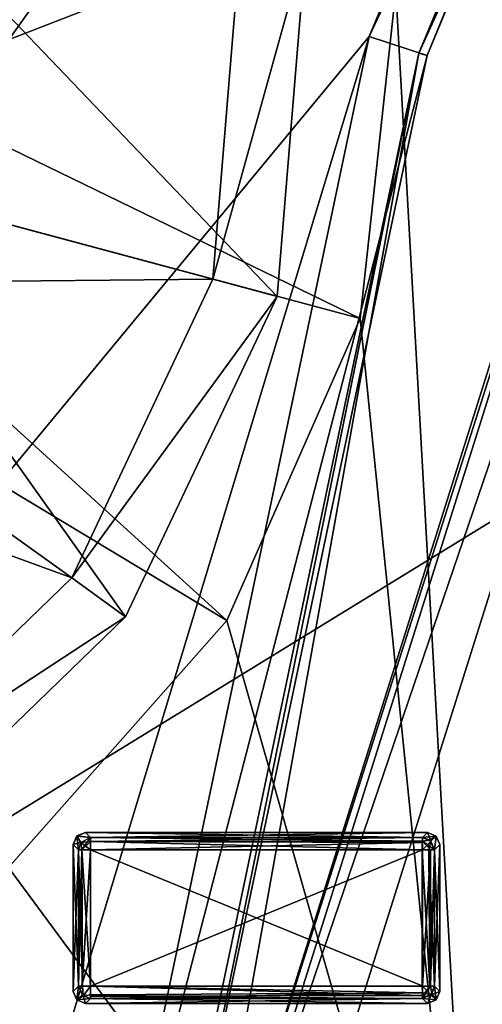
# Model space of a CAD drawing. Header units: millimetres. Extents: x -78 to 78, y -78 to 78.
# Tile 81 of 256: x -58.04 to -54.25, y 9.19 to 17.25. Entities that reach past the tile are written whole.
import ezdxf

# ---------------------------------------------------------------- set-up
doc = ezdxf.new("R2010")
doc.units = ezdxf.units.MM
doc.header["$LTSCALE"] = 41.718519
for name, color, linetype in [('10', 7, 'CONTINUOUS'), ('1008', 7, 'CONTINUOUS'), ('1049', 7, 'CONTINUOUS'), ('1107', 7, 'CONTINUOUS'), ('1320', 7, 'CONTINUOUS'), ('1745', 7, 'CONTINUOUS'), ('1755', 7, 'CONTINUOUS'), ('1766', 7, 'CONTINUOUS'), ('1769', 7, 'CONTINUOUS'), ('6', 7, 'CONTINUOUS'), ('7375', 7, 'CONTINUOUS'), ('7376', 7, 'CONTINUOUS'), ('7377', 7, 'CONTINUOUS'), ('7378', 7, 'CONTINUOUS'), ('7379', 7, 'CONTINUOUS'), ('7380', 7, 'CONTINUOUS'), ('7381', 7, 'CONTINUOUS'), ('7382', 7, 'CONTINUOUS'), ('7383', 7, 'CONTINUOUS'), ('7384', 7, 'CONTINUOUS'), ('7385', 7, 'CONTINUOUS'), ('7386', 7, 'CONTINUOUS'), ('7387', 7, 'CONTINUOUS'), ('7388', 7, 'CONTINUOUS'), ('7389', 7, 'CONTINUOUS'), ('7390', 7, 'CONTINUOUS'), ('7391', 7, 'CONTINUOUS'), ('7392', 7, 'CONTINUOUS'), ('7393', 7, 'CONTINUOUS'), ('7394', 7, 'CONTINUOUS'), ('7395', 7, 'CONTINUOUS'), ('7396', 7, 'CONTINUOUS'), ('7397', 7, 'CONTINUOUS'), ('7398', 7, 'CONTINUOUS'), ('7399', 7, 'CONTINUOUS'), ('7400', 7, 'CONTINUOUS'), ('7401', 7, 'CONTINUOUS'), ('7402', 7, 'CONTINUOUS'), ('7403', 7, 'CONTINUOUS'), ('7404', 7, 'CONTINUOUS'), ('7405', 7, 'CONTINUOUS'), ('7406', 7, 'CONTINUOUS'), ('7407', 7, 'CONTINUOUS'), ('7408', 7, 'CONTINUOUS'), ('7409', 7, 'CONTINUOUS'), ('7410', 7, 'CONTINUOUS'), ('7411', 7, 'CONTINUOUS'), ('7412', 7, 'CONTINUOUS'), ('7413', 7, 'CONTINUOUS'), ('7414', 7, 'CONTINUOUS'), ('7415', 7, 'CONTINUOUS'), ('745', 7, 'CONTINUOUS'), ('748', 7, 'CONTINUOUS'), ('759', 7, 'CONTINUOUS'), ('768', 7, 'CONTINUOUS'), ('992', 7, 'CONTINUOUS')]:
    doc.layers.add(name, color=color, linetype=linetype)

msp = doc.modelspace()

# ---------------------------------------------------------------- linework, layer by layer
at = {"layer": '10', "linetype": 'CONTINUOUS'}
for points in [[(-76.2499, 0.0529, -2), (-72.626, 23.2263, -2), (-19.2675, 11.1265, -2), (-76.2499, 0.0529, -2)], [(-19.2675, 11.1265, -2), (-72.626, 23.2263, -2), (-11.1265, 19.2675, -2), (-19.2675, 11.1265, -2)], [(-22.25, 0, -2), (-76.2499, 0.0529, -2), (-19.2675, 11.1265, -2), (-22.25, 0, -2)]]:
    msp.add_3dface(points, dxfattribs=at)
at = {"layer": '1008', "color": 7, "linetype": 'CONTINUOUS'}
msp.add_3dface([(-54.2633, 5.0738, 23.7), (-49.2687, 23.2979, 23.7), (-54.2394, 5.0945, 24.9505), (-54.2633, 5.0738, 23.7)], dxfattribs=at)
at = {"layer": '1049', "color": 7, "linetype": 'CONTINUOUS'}
for points in [[(-56.4568, 15.1276, 26.0387), (-56.2359, 17.8222, 26.0387), (-60.4391, 16.1946, 23.3613), (-56.4568, 15.1276, 26.0387)], [(-56.2359, 17.8222, 26.0387), (-60.3388, 17.4181, 23.3613), (-60.4391, 16.1946, 23.3613), (-56.2359, 17.8222, 26.0387)], [(-56.4568, 15.1276, 26.0387), (-60.4391, 16.1946, 23.3613), (-60.964, 15.0848, 23.3613), (-56.4568, 15.1276, 26.0387)], [(-57.6128, 12.6834, 26.0387), (-60.964, 15.0848, 23.3613), (-61.8461, 14.2311, 23.3613), (-57.6128, 12.6834, 26.0387)], [(-57.6128, 12.6834, 26.0387), (-56.4568, 15.1276, 26.0387), (-60.964, 15.0848, 23.3613), (-57.6128, 12.6834, 26.0387)], [(-59.5557, 10.8032, 26.0387), (-57.6128, 12.6834, 26.0387), (-61.8461, 14.2311, 23.3613), (-59.5557, 10.8032, 26.0387)]]:
    msp.add_3dface(points, dxfattribs=at)
at = {"layer": '1107', "color": 7, "linetype": 'CONTINUOUS'}
for points in [[(-54.2633, 5.0738, 23.7), (-54.9607, 17.4901, 23.7), (-49.2687, 23.2979, 23.7), (-54.2633, 5.0738, 23.7)], [(-55.2514, 14.8047, 23.7), (-54.9607, 17.4901, 23.7), (-54.2633, 5.0738, 23.7), (-55.2514, 14.8047, 23.7)], [(-56.3423, 12.3337, 23.7), (-55.2514, 14.8047, 23.7), (-54.2633, 5.0738, 23.7), (-56.3423, 12.3337, 23.7)], [(-58.13, 10.3118, 23.7), (-56.3423, 12.3337, 23.7), (-54.2633, 5.0738, 23.7), (-58.13, 10.3118, 23.7)], [(-60.455, 8.9231, 23.7), (-58.13, 10.3118, 23.7), (-54.2633, 5.0738, 23.7), (-60.455, 8.9231, 23.7)]]:
    msp.add_3dface(points, dxfattribs=at)
at = {"layer": '1320', "color": 7, "linetype": 'CONTINUOUS'}
for points in [[(-54.9607, 17.4901, 23.7), (-55.2514, 14.8047, 23.7), (-60.5641, 17.3873, 22.2), (-54.9607, 17.4901, 23.7)], [(-60.5641, 17.3873, 22.2), (-55.2514, 14.8047, 23.7), (-60.6583, 16.2533, 22.2), (-60.5641, 17.3873, 22.2)], [(-60.6583, 16.2533, 22.2), (-56.3423, 12.3337, 23.7), (-61.1437, 15.2242, 22.2), (-60.6583, 16.2533, 22.2)], [(-55.2514, 14.8047, 23.7), (-56.3423, 12.3337, 23.7), (-60.6583, 16.2533, 22.2), (-55.2514, 14.8047, 23.7)], [(-56.3423, 12.3337, 23.7), (-58.13, 10.3118, 23.7), (-61.1437, 15.2242, 22.2), (-56.3423, 12.3337, 23.7)]]:
    msp.add_3dface(points, dxfattribs=at)
at = {"layer": '1745', "linetype": 'CONTINUOUS'}
for points in [[(-31.0424, 69.7372, 28.7), (-51.0663, 56.737, 28.7), (-75.9193, -7.9475, 28.7), (-31.0424, 69.7372, 28.7)], [(-31.0424, 69.7372, 28.7), (-75.9193, -7.9475, 28.7), (-51.0428, 27.0596, 28.7), (-31.0424, 69.7372, 28.7)], [(-51.0663, 56.737, 28.7), (-74.6699, 15.8517, 28.7), (-75.9193, -7.9475, 28.7), (-51.0663, 56.737, 28.7)], [(-51.0663, 56.737, 28.7), (-59.3265, 48.0334, 28.7), (-74.6699, 15.8517, 28.7), (-51.0663, 56.737, 28.7)], [(-51.0428, 27.0596, 28.7), (-75.9193, -7.9475, 28.7), (-55.1789, 17.1143, 28.7), (-51.0428, 27.0596, 28.7)], [(-75.9193, -7.9475, 28.7), (-69.7599, -30.9897, 28.7), (-55.1789, 17.1143, 28.7), (-75.9193, -7.9475, 28.7)], [(-55.1789, 17.1143, 28.7), (-69.7599, -30.9897, 28.7), (-57.3975, 6.5703, 28.7), (-55.1789, 17.1143, 28.7)]]:
    msp.add_3dface(points, dxfattribs=at)
at = {"layer": '1755', "linetype": 'CONTINUOUS'}
for points in [[(-51.0428, 27.0596, 28.7), (-55.1789, 17.1143, 28.7), (-50.6071, 26.8156, 28.1826), (-51.0428, 27.0596, 28.7)], [(-50.6071, 26.8156, 28.1826), (-55.1789, 17.1143, 28.7), (-54.7042, 16.959, 28.1826), (-50.6071, 26.8156, 28.1826)], [(-55.1789, 17.1143, 28.7), (-57.3975, 6.5703, 28.7), (-54.7042, 16.959, 28.1826), (-55.1789, 17.1143, 28.7)], [(-57.3975, 6.5703, 28.7), (-56.9011, 6.5134, 28.1826), (-54.7042, 16.959, 28.1826), (-57.3975, 6.5703, 28.7)]]:
    msp.add_3dface(points, dxfattribs=at)
at = {"layer": '1766', "linetype": 'CONTINUOUS'}
for points in [[(-54.771, 16.9761, 26.2), (-50.6685, 26.8461, 26.2), (-54.7042, 16.959, 28.1826), (-54.771, 16.9761, 26.2)], [(-50.6685, 26.8461, 26.2), (-50.6071, 26.8156, 28.1826), (-54.7042, 16.959, 28.1826), (-50.6685, 26.8461, 26.2)], [(-56.9699, 6.5213, 26.2), (-54.771, 16.9761, 26.2), (-56.9011, 6.5134, 28.1826), (-56.9699, 6.5213, 26.2)], [(-56.9011, 6.5134, 28.1826), (-54.771, 16.9761, 26.2), (-54.7042, 16.959, 28.1826), (-56.9011, 6.5134, 28.1826)]]:
    msp.add_3dface(points, dxfattribs=at)
at = {"layer": '1769', "linetype": 'CONTINUOUS'}
for points in [[(-68.005, 27.6073, 26.2), (-55.6942, 17.8776, 26.2), (-55.9316, 14.9868, 26.2), (-68.005, 27.6073, 26.2)], [(-68.005, 27.6073, 26.2), (-55.9316, 14.9868, 26.2), (-57.1714, 12.3647, 26.2), (-68.005, 27.6073, 26.2)], [(-68.005, 27.6073, 26.2), (-57.1714, 12.3647, 26.2), (-59.2515, 10.352, 26.2), (-68.005, 27.6073, 26.2)]]:
    msp.add_3dface(points, dxfattribs=at)
at = {"layer": '6', "linetype": 'CONTINUOUS'}
for points in [[(-18.6104, 35.2069), (-19.1932, 34.6192), (-71.6268, -24.1865), (-18.6104, 35.2069)], [(-40.5, -29.5), (-18.6104, 35.2069), (-71.6268, -24.1865), (-40.5, -29.5)], [(-74.6007, -12.2541), (-19.1932, 34.6192), (-75.6006, 0), (-74.6007, -12.2541)], [(-75.6006, 0), (-19.1932, 34.6192), (-74.6007, 12.2541), (-75.6006, 0)], [(-19.1932, 34.6192), (-20, 34.4), (-74.6007, 12.2541), (-19.1932, 34.6192)], [(-71.6268, -24.1865), (-19.1932, 34.6192), (-74.6007, -12.2541), (-71.6268, -24.1865)], [(-74.6007, 12.2541), (-20, 34.4), (-71.6268, 24.1865), (-74.6007, 12.2541)]]:
    msp.add_3dface(points, dxfattribs=at)
at = {"layer": '7375', "color": 7, "linetype": 'CONTINUOUS'}
for points in [[(-57.4582, 10.458, 21.683), (-54.742, 10.458, 21.683), (-57.4582, 9.3418, 21.683), (-57.4582, 10.458, 21.683)], [(-57.4582, 9.3418, 21.683), (-54.742, 10.458, 21.683), (-54.742, 9.3418, 21.683), (-57.4582, 9.3418, 21.683)]]:
    msp.add_3dface(points, dxfattribs=at)
at = {"layer": '7376', "color": 7, "linetype": 'CONTINUOUS'}
for points in [[(-57.5576, 9.3418, 21.7725), (-57.5579, 10.458, 21.7751), (-57.5292, 10.458, 21.7126), (-57.5576, 9.3418, 21.7725)], [(-57.5576, 9.3418, 21.7725), (-57.5292, 10.458, 21.7126), (-57.5263, 9.3439, 21.7098), (-57.5576, 9.3418, 21.7725)], [(-57.5292, 10.458, 21.7126), (-57.4582, 10.458, 21.683), (-57.5263, 9.3439, 21.7098), (-57.5292, 10.458, 21.7126)], [(-57.5263, 9.3439, 21.7098), (-57.4582, 10.458, 21.683), (-57.4582, 9.3418, 21.683), (-57.5263, 9.3439, 21.7098)]]:
    msp.add_3dface(points, dxfattribs=at)
at = {"layer": '7377', "color": 7, "linetype": 'CONTINUOUS'}
for points in [[(-57.6001, 9.2996, 22.1765), (-57.6001, 10.5002, 22.1765), (-57.5576, 9.3418, 21.7725), (-57.6001, 9.2996, 22.1765)], [(-57.5576, 9.3418, 21.7725), (-57.6001, 10.5002, 22.1765), (-57.5579, 10.458, 21.7751), (-57.5576, 9.3418, 21.7725)]]:
    msp.add_3dface(points, dxfattribs=at)
at = {"layer": '7378', "color": 7, "linetype": 'CONTINUOUS'}
for points in [[(-57.5709, 9.2293, 22.1743), (-57.6001, 9.2996, 22.1765), (-57.5576, 9.3418, 21.7725), (-57.5709, 9.2293, 22.1743)], [(-57.5709, 9.2293, 22.1743), (-57.5576, 9.3418, 21.7725), (-57.5281, 9.2719, 21.7683), (-57.5709, 9.2293, 22.1743)], [(-57.4582, 9.2423, 21.7725), (-57.5709, 9.2293, 22.1743), (-57.5281, 9.2719, 21.7683), (-57.4582, 9.2423, 21.7725)], [(-57.5003, 9.1999, 22.1765), (-57.5709, 9.2293, 22.1743), (-57.4582, 9.2423, 21.7725), (-57.5003, 9.1999, 22.1765)]]:
    msp.add_3dface(points, dxfattribs=at)
at = {"layer": '7379', "color": 7, "linetype": 'CONTINUOUS'}
for points in [[(-57.5708, 9.2292, 22.2786), (-57.6001, 9.2996, 22.2765), (-57.5709, 9.2293, 22.1743), (-57.5708, 9.2292, 22.2786)], [(-57.6001, 9.2996, 22.2765), (-57.6001, 9.2996, 22.1765), (-57.5709, 9.2293, 22.1743), (-57.6001, 9.2996, 22.2765)], [(-57.5003, 9.1999, 22.1765), (-57.5708, 9.2292, 22.2786), (-57.5709, 9.2293, 22.1743), (-57.5003, 9.1999, 22.1765)], [(-57.5003, 9.1999, 22.2765), (-57.5708, 9.2292, 22.2786), (-57.5003, 9.1999, 22.1765), (-57.5003, 9.1999, 22.2765)]]:
    msp.add_3dface(points, dxfattribs=at)
at = {"layer": '7380', "color": 7, "linetype": 'CONTINUOUS'}
for points in [[(-57.5708, 9.2292, 22.2786), (-57.5579, 9.3418, 22.6779), (-57.6001, 9.2996, 22.2765), (-57.5708, 9.2292, 22.2786)], [(-57.5182, 9.2631, 22.6846), (-57.5579, 9.3418, 22.6779), (-57.5708, 9.2292, 22.2786), (-57.5182, 9.2631, 22.6846)], [(-57.5003, 9.1999, 22.2765), (-57.5182, 9.2631, 22.6846), (-57.5708, 9.2292, 22.2786), (-57.5003, 9.1999, 22.2765)], [(-57.4582, 9.2423, 22.6805), (-57.5182, 9.2631, 22.6846), (-57.5003, 9.1999, 22.2765), (-57.4582, 9.2423, 22.6805)]]:
    msp.add_3dface(points, dxfattribs=at)
at = {"layer": '7381', "color": 7, "linetype": 'CONTINUOUS'}
for points in [[(-54.742, 10.5577, 21.7751), (-54.742, 10.529, 21.7126), (-57.4582, 10.5574, 21.7725), (-54.742, 10.5577, 21.7751)], [(-57.4582, 10.5574, 21.7725), (-54.742, 10.529, 21.7126), (-57.4582, 10.5249, 21.7087), (-57.4582, 10.5574, 21.7725)], [(-54.742, 10.529, 21.7126), (-54.742, 10.458, 21.683), (-57.4582, 10.5249, 21.7087), (-54.742, 10.529, 21.7126)], [(-54.742, 10.458, 21.683), (-57.4582, 10.458, 21.683), (-57.4582, 10.5249, 21.7087), (-54.742, 10.458, 21.683)]]:
    msp.add_3dface(points, dxfattribs=at)
at = {"layer": '7382', "color": 7, "linetype": 'CONTINUOUS'}
for points in [[(-57.525, 9.3418, 22.7444), (-57.5579, 9.3418, 22.6779), (-57.5182, 9.2631, 22.6846), (-57.525, 9.3418, 22.7444)], [(-57.4582, 9.3418, 22.77), (-57.525, 9.3418, 22.7444), (-57.5182, 9.2631, 22.6846), (-57.4582, 9.3418, 22.77)], [(-57.4582, 9.3418, 22.77), (-57.5182, 9.2631, 22.6846), (-57.4582, 9.2706, 22.7402), (-57.4582, 9.3418, 22.77)], [(-57.5182, 9.2631, 22.6846), (-57.4582, 9.2423, 22.6805), (-57.4582, 9.2706, 22.7402), (-57.5182, 9.2631, 22.6846)]]:
    msp.add_3dface(points, dxfattribs=at)
at = {"layer": '7383', "color": 7, "linetype": 'CONTINUOUS'}
for points in [[(-57.4582, 10.5574, 21.7725), (-57.5292, 10.458, 21.7126), (-57.5368, 10.518, 21.7684), (-57.4582, 10.5574, 21.7725)], [(-57.4582, 10.5574, 21.7725), (-57.4582, 10.5249, 21.7087), (-57.5292, 10.458, 21.7126), (-57.4582, 10.5574, 21.7725)], [(-57.5292, 10.458, 21.7126), (-57.5579, 10.458, 21.7751), (-57.5368, 10.518, 21.7684), (-57.5292, 10.458, 21.7126)], [(-57.4582, 10.5249, 21.7087), (-57.4582, 10.458, 21.683), (-57.5292, 10.458, 21.7126), (-57.4582, 10.5249, 21.7087)]]:
    msp.add_3dface(points, dxfattribs=at)
at = {"layer": '7384', "color": 7, "linetype": 'CONTINUOUS'}
for points in [[(-54.742, 9.3418, 21.683), (-54.742, 10.458, 21.683), (-54.6751, 10.458, 21.7087), (-54.742, 9.3418, 21.683)], [(-54.742, 9.3418, 21.683), (-54.6751, 10.458, 21.7087), (-54.6751, 9.3418, 21.7087), (-54.742, 9.3418, 21.683)], [(-54.6751, 10.458, 21.7087), (-54.6425, 10.458, 21.7725), (-54.6751, 9.3418, 21.7087), (-54.6751, 10.458, 21.7087)], [(-54.6751, 9.3418, 21.7087), (-54.6425, 10.458, 21.7725), (-54.6425, 9.3418, 21.7725), (-54.6751, 9.3418, 21.7087)]]:
    msp.add_3dface(points, dxfattribs=at)
at = {"layer": '7385', "color": 7, "linetype": 'CONTINUOUS'}
for points in [[(-57.525, 9.3418, 22.7444), (-57.5576, 10.458, 22.6805), (-57.5579, 9.3418, 22.6779), (-57.525, 9.3418, 22.7444)], [(-57.5293, 10.458, 22.7402), (-57.5576, 10.458, 22.6805), (-57.525, 9.3418, 22.7444), (-57.5293, 10.458, 22.7402)], [(-57.4582, 9.3418, 22.77), (-57.4582, 10.458, 22.77), (-57.5293, 10.458, 22.7402), (-57.4582, 9.3418, 22.77)], [(-57.4582, 9.3418, 22.77), (-57.5293, 10.458, 22.7402), (-57.525, 9.3418, 22.7444), (-57.4582, 9.3418, 22.77)]]:
    msp.add_3dface(points, dxfattribs=at)
at = {"layer": '7386', "color": 7, "linetype": 'CONTINUOUS'}
for points in [[(-57.6001, 9.2996, 22.2765), (-57.6001, 10.5002, 22.2765), (-57.6001, 9.2996, 22.1765), (-57.6001, 9.2996, 22.2765)], [(-57.6001, 9.2996, 22.1765), (-57.6001, 10.5002, 22.2765), (-57.6001, 10.5002, 22.1765), (-57.6001, 9.2996, 22.1765)]]:
    msp.add_3dface(points, dxfattribs=at)
at = {"layer": '7387', "color": 7, "linetype": 'CONTINUOUS'}
for points in [[(-54.742, 10.529, 21.7126), (-54.742, 10.5577, 21.7751), (-54.682, 10.5366, 21.7684), (-54.742, 10.529, 21.7126)], [(-54.6425, 10.458, 21.7725), (-54.742, 10.529, 21.7126), (-54.682, 10.5366, 21.7684), (-54.6425, 10.458, 21.7725)], [(-54.742, 10.458, 21.683), (-54.742, 10.529, 21.7126), (-54.6751, 10.458, 21.7087), (-54.742, 10.458, 21.683)], [(-54.742, 10.529, 21.7126), (-54.6425, 10.458, 21.7725), (-54.6751, 10.458, 21.7087), (-54.742, 10.529, 21.7126)]]:
    msp.add_3dface(points, dxfattribs=at)
at = {"layer": '7388', "color": 7, "linetype": 'CONTINUOUS'}
for points in [[(-57.4582, 9.3418, 21.683), (-54.742, 9.3418, 21.683), (-54.742, 9.2667, 21.7169), (-57.4582, 9.3418, 21.683)], [(-57.4582, 9.3418, 21.683), (-54.742, 9.2667, 21.7169), (-57.4582, 9.2612, 21.7238), (-57.4582, 9.3418, 21.683)], [(-54.742, 9.2667, 21.7169), (-54.742, 9.2421, 21.7751), (-57.4582, 9.2612, 21.7238), (-54.742, 9.2667, 21.7169)], [(-57.4582, 9.2612, 21.7238), (-54.742, 9.2421, 21.7751), (-57.4582, 9.2423, 21.7725), (-57.4582, 9.2612, 21.7238)]]:
    msp.add_3dface(points, dxfattribs=at)
at = {"layer": '7389', "color": 7, "linetype": 'CONTINUOUS'}
for points in [[(-54.742, 9.3418, 21.683), (-54.6751, 9.3418, 21.7087), (-54.742, 9.2667, 21.7169), (-54.742, 9.3418, 21.683)], [(-54.6751, 9.3418, 21.7087), (-54.6633, 9.2818, 21.7684), (-54.742, 9.2421, 21.7751), (-54.6751, 9.3418, 21.7087)], [(-54.6751, 9.3418, 21.7087), (-54.742, 9.2421, 21.7751), (-54.742, 9.2667, 21.7169), (-54.6751, 9.3418, 21.7087)], [(-54.6751, 9.3418, 21.7087), (-54.6425, 9.3418, 21.7725), (-54.6633, 9.2818, 21.7684), (-54.6751, 9.3418, 21.7087)]]:
    msp.add_3dface(points, dxfattribs=at)
at = {"layer": '7390', "color": 7, "linetype": 'CONTINUOUS'}
for points in [[(-54.7446, 9.3444, 22.77), (-54.7446, 10.4554, 22.77), (-57.4582, 10.458, 22.77), (-54.7446, 9.3444, 22.77)], [(-57.4582, 9.3418, 22.77), (-54.7446, 9.3444, 22.77), (-57.4582, 10.458, 22.77), (-57.4582, 9.3418, 22.77)]]:
    msp.add_3dface(points, dxfattribs=at)
at = {"layer": '7391', "color": 7, "linetype": 'CONTINUOUS'}
for points in [[(-57.5579, 10.458, 21.7751), (-57.6001, 10.5002, 22.1765), (-57.5708, 10.5706, 22.1744), (-57.5579, 10.458, 21.7751)], [(-57.5003, 10.5999, 22.1765), (-57.4582, 10.5574, 21.7725), (-57.5708, 10.5706, 22.1744), (-57.5003, 10.5999, 22.1765)], [(-57.4582, 10.5574, 21.7725), (-57.5368, 10.518, 21.7684), (-57.5708, 10.5706, 22.1744), (-57.4582, 10.5574, 21.7725)], [(-57.5368, 10.518, 21.7684), (-57.5579, 10.458, 21.7751), (-57.5708, 10.5706, 22.1744), (-57.5368, 10.518, 21.7684)]]:
    msp.add_3dface(points, dxfattribs=at)
at = {"layer": '7392', "color": 7, "linetype": 'CONTINUOUS'}
for points in [[(-57.6001, 10.5002, 22.2765), (-57.5706, 10.5708, 22.2787), (-57.6001, 10.5002, 22.1765), (-57.6001, 10.5002, 22.2765)], [(-57.6001, 10.5002, 22.1765), (-57.5706, 10.5708, 22.2787), (-57.5708, 10.5706, 22.1744), (-57.6001, 10.5002, 22.1765)], [(-57.5706, 10.5708, 22.2787), (-57.5003, 10.5999, 22.2765), (-57.5708, 10.5706, 22.1744), (-57.5706, 10.5708, 22.2787)], [(-57.5003, 10.5999, 22.2765), (-57.5003, 10.5999, 22.1765), (-57.5708, 10.5706, 22.1744), (-57.5003, 10.5999, 22.2765)]]:
    msp.add_3dface(points, dxfattribs=at)
at = {"layer": '7393', "color": 7, "linetype": 'CONTINUOUS'}
for points in [[(-54.742, 10.5577, 21.7751), (-54.6998, 10.5999, 22.1765), (-54.6292, 10.5705, 22.1743), (-54.742, 10.5577, 21.7751)], [(-54.682, 10.5366, 21.7684), (-54.742, 10.5577, 21.7751), (-54.6292, 10.5705, 22.1743), (-54.682, 10.5366, 21.7684)], [(-54.6425, 10.458, 21.7725), (-54.682, 10.5366, 21.7684), (-54.6292, 10.5705, 22.1743), (-54.6425, 10.458, 21.7725)], [(-54.6001, 10.5002, 22.1765), (-54.6425, 10.458, 21.7725), (-54.6292, 10.5705, 22.1743), (-54.6001, 10.5002, 22.1765)]]:
    msp.add_3dface(points, dxfattribs=at)
at = {"layer": '7394', "color": 7, "linetype": 'CONTINUOUS'}
for points in [[(-57.5003, 9.1999, 22.2765), (-57.5003, 9.1999, 22.1765), (-54.6998, 9.1999, 22.1765), (-57.5003, 9.1999, 22.2765)], [(-54.6998, 9.1999, 22.2765), (-57.5003, 9.1999, 22.2765), (-54.6998, 9.1999, 22.1765), (-54.6998, 9.1999, 22.2765)]]:
    msp.add_3dface(points, dxfattribs=at)
at = {"layer": '7395', "color": 7, "linetype": 'CONTINUOUS'}
for points in [[(-54.6633, 9.2818, 21.7684), (-54.6998, 9.1999, 22.1765), (-54.742, 9.2421, 21.7751), (-54.6633, 9.2818, 21.7684)], [(-54.6292, 9.2293, 22.1743), (-54.6998, 9.1999, 22.1765), (-54.6633, 9.2818, 21.7684), (-54.6292, 9.2293, 22.1743)], [(-54.6425, 9.3418, 21.7725), (-54.6292, 9.2293, 22.1743), (-54.6633, 9.2818, 21.7684), (-54.6425, 9.3418, 21.7725)], [(-54.6425, 9.3418, 21.7725), (-54.6001, 9.2996, 22.1765), (-54.6292, 9.2293, 22.1743), (-54.6425, 9.3418, 21.7725)]]:
    msp.add_3dface(points, dxfattribs=at)
at = {"layer": '7396', "color": 7, "linetype": 'CONTINUOUS'}
for points in [[(-57.4582, 10.5574, 21.7725), (-57.5003, 10.5999, 22.1765), (-54.6998, 10.5999, 22.1765), (-57.4582, 10.5574, 21.7725)], [(-54.742, 10.5577, 21.7751), (-57.4582, 10.5574, 21.7725), (-54.6998, 10.5999, 22.1765), (-54.742, 10.5577, 21.7751)]]:
    msp.add_3dface(points, dxfattribs=at)
at = {"layer": '7397', "color": 7, "linetype": 'CONTINUOUS'}
for points in [[(-54.6883, 10.458, 22.7544), (-54.7446, 10.4554, 22.77), (-54.6822, 9.3418, 22.7501), (-54.6883, 10.458, 22.7544)], [(-54.6822, 9.3418, 22.7501), (-54.7446, 10.4554, 22.77), (-54.7446, 9.3444, 22.77), (-54.6822, 9.3418, 22.7501)], [(-54.6425, 9.3418, 22.6805), (-54.6425, 10.458, 22.6805), (-54.6883, 10.458, 22.7544), (-54.6425, 9.3418, 22.6805)], [(-54.6425, 9.3418, 22.6805), (-54.6883, 10.458, 22.7544), (-54.6822, 9.3418, 22.7501), (-54.6425, 9.3418, 22.6805)]]:
    msp.add_3dface(points, dxfattribs=at)
at = {"layer": '7398', "color": 7, "linetype": 'CONTINUOUS'}
for points in [[(-54.742, 9.2421, 21.7751), (-57.5003, 9.1999, 22.1765), (-57.4582, 9.2423, 21.7725), (-54.742, 9.2421, 21.7751)], [(-54.6998, 9.1999, 22.1765), (-57.5003, 9.1999, 22.1765), (-54.742, 9.2421, 21.7751), (-54.6998, 9.1999, 22.1765)]]:
    msp.add_3dface(points, dxfattribs=at)
at = {"layer": '7399', "color": 7, "linetype": 'CONTINUOUS'}
for points in [[(-54.6425, 10.458, 21.7725), (-54.6001, 10.5002, 22.1765), (-54.6001, 9.2996, 22.1765), (-54.6425, 10.458, 21.7725)], [(-54.6425, 9.3418, 21.7725), (-54.6425, 10.458, 21.7725), (-54.6001, 9.2996, 22.1765), (-54.6425, 9.3418, 21.7725)]]:
    msp.add_3dface(points, dxfattribs=at)
at = {"layer": '7400', "color": 7, "linetype": 'CONTINUOUS'}
for points in [[(-54.6001, 9.2996, 22.1765), (-54.6001, 9.2996, 22.2765), (-54.6294, 9.2292, 22.2786), (-54.6001, 9.2996, 22.1765)], [(-54.6001, 9.2996, 22.1765), (-54.6294, 9.2292, 22.2786), (-54.6292, 9.2293, 22.1743), (-54.6001, 9.2996, 22.1765)], [(-54.6998, 9.1999, 22.2765), (-54.6998, 9.1999, 22.1765), (-54.6292, 9.2293, 22.1743), (-54.6998, 9.1999, 22.2765)], [(-54.6294, 9.2292, 22.2786), (-54.6998, 9.1999, 22.2765), (-54.6292, 9.2293, 22.1743), (-54.6294, 9.2292, 22.2786)]]:
    msp.add_3dface(points, dxfattribs=at)
at = {"layer": '7401', "color": 7, "linetype": 'CONTINUOUS'}
for points in [[(-54.7446, 10.4554, 22.77), (-54.742, 10.5574, 22.6805), (-54.742, 10.5178, 22.7501), (-54.7446, 10.4554, 22.77)], [(-54.742, 10.5574, 22.6805), (-54.7446, 10.4554, 22.77), (-54.672, 10.5279, 22.6847), (-54.742, 10.5574, 22.6805)], [(-54.7446, 10.4554, 22.77), (-54.6883, 10.458, 22.7544), (-54.672, 10.5279, 22.6847), (-54.7446, 10.4554, 22.77)], [(-54.6883, 10.458, 22.7544), (-54.6425, 10.458, 22.6805), (-54.672, 10.5279, 22.6847), (-54.6883, 10.458, 22.7544)]]:
    msp.add_3dface(points, dxfattribs=at)
at = {"layer": '7402', "color": 7, "linetype": 'CONTINUOUS'}
for points in [[(-57.5576, 10.458, 22.6805), (-57.6001, 10.5002, 22.2765), (-57.6001, 9.2996, 22.2765), (-57.5576, 10.458, 22.6805)], [(-57.5579, 9.3418, 22.6779), (-57.5576, 10.458, 22.6805), (-57.6001, 9.2996, 22.2765), (-57.5579, 9.3418, 22.6779)]]:
    msp.add_3dface(points, dxfattribs=at)
at = {"layer": '7403', "color": 7, "linetype": 'CONTINUOUS'}
for points in [[(-54.6001, 9.2996, 22.1765), (-54.6001, 10.5002, 22.1765), (-54.6001, 9.2996, 22.2765), (-54.6001, 9.2996, 22.1765)], [(-54.6001, 10.5002, 22.1765), (-54.6001, 10.5002, 22.2765), (-54.6001, 9.2996, 22.2765), (-54.6001, 10.5002, 22.1765)]]:
    msp.add_3dface(points, dxfattribs=at)
at = {"layer": '7404', "color": 7, "linetype": 'CONTINUOUS'}
for points in [[(-57.4582, 10.5248, 22.7444), (-54.742, 10.5574, 22.6805), (-57.4582, 10.5577, 22.6779), (-57.4582, 10.5248, 22.7444)], [(-54.742, 10.5178, 22.7501), (-54.742, 10.5574, 22.6805), (-57.4582, 10.5248, 22.7444), (-54.742, 10.5178, 22.7501)], [(-57.4582, 10.458, 22.77), (-54.742, 10.5178, 22.7501), (-57.4582, 10.5248, 22.7444), (-57.4582, 10.458, 22.77)], [(-57.4582, 10.458, 22.77), (-54.7446, 10.4554, 22.77), (-54.742, 10.5178, 22.7501), (-57.4582, 10.458, 22.77)]]:
    msp.add_3dface(points, dxfattribs=at)
at = {"layer": '7405', "color": 7, "linetype": 'CONTINUOUS'}
for points in [[(-57.6001, 10.5002, 22.2765), (-57.5368, 10.518, 22.6846), (-57.5706, 10.5708, 22.2787), (-57.6001, 10.5002, 22.2765)], [(-57.4582, 10.5577, 22.6779), (-57.5003, 10.5999, 22.2765), (-57.5706, 10.5708, 22.2787), (-57.4582, 10.5577, 22.6779)], [(-57.5368, 10.518, 22.6846), (-57.4582, 10.5577, 22.6779), (-57.5706, 10.5708, 22.2787), (-57.5368, 10.518, 22.6846)], [(-57.5576, 10.458, 22.6805), (-57.5368, 10.518, 22.6846), (-57.6001, 10.5002, 22.2765), (-57.5576, 10.458, 22.6805)]]:
    msp.add_3dface(points, dxfattribs=at)
at = {"layer": '7406', "color": 7, "linetype": 'CONTINUOUS'}
for points in [[(-54.6998, 10.5999, 22.2765), (-54.6294, 10.5706, 22.2786), (-54.6998, 10.5999, 22.1765), (-54.6998, 10.5999, 22.2765)], [(-54.6998, 10.5999, 22.1765), (-54.6294, 10.5706, 22.2786), (-54.6292, 10.5705, 22.1743), (-54.6998, 10.5999, 22.1765)], [(-54.6294, 10.5706, 22.2786), (-54.6001, 10.5002, 22.2765), (-54.6292, 10.5705, 22.1743), (-54.6294, 10.5706, 22.2786)], [(-54.6001, 10.5002, 22.2765), (-54.6001, 10.5002, 22.1765), (-54.6292, 10.5705, 22.1743), (-54.6001, 10.5002, 22.2765)]]:
    msp.add_3dface(points, dxfattribs=at)
at = {"layer": '7407', "color": 7, "linetype": 'CONTINUOUS'}
for points in [[(-57.5003, 10.5999, 22.2765), (-54.6998, 10.5999, 22.2765), (-57.5003, 10.5999, 22.1765), (-57.5003, 10.5999, 22.2765)], [(-57.5003, 10.5999, 22.1765), (-54.6998, 10.5999, 22.2765), (-54.6998, 10.5999, 22.1765), (-57.5003, 10.5999, 22.1765)]]:
    msp.add_3dface(points, dxfattribs=at)
at = {"layer": '7408', "color": 7, "linetype": 'CONTINUOUS'}
for points in [[(-57.4582, 10.5248, 22.7444), (-57.4582, 10.5577, 22.6779), (-57.5368, 10.518, 22.6846), (-57.4582, 10.5248, 22.7444)], [(-57.5368, 10.518, 22.6846), (-57.5576, 10.458, 22.6805), (-57.5293, 10.458, 22.7402), (-57.5368, 10.518, 22.6846)], [(-57.4582, 10.458, 22.77), (-57.4582, 10.5248, 22.7444), (-57.5368, 10.518, 22.6846), (-57.4582, 10.458, 22.77)], [(-57.4582, 10.458, 22.77), (-57.5368, 10.518, 22.6846), (-57.5293, 10.458, 22.7402), (-57.4582, 10.458, 22.77)]]:
    msp.add_3dface(points, dxfattribs=at)
at = {"layer": '7409', "color": 7, "linetype": 'CONTINUOUS'}
for points in [[(-54.7446, 9.3444, 22.77), (-57.4582, 9.3418, 22.77), (-54.742, 9.2881, 22.7544), (-54.7446, 9.3444, 22.77)], [(-57.4582, 9.3418, 22.77), (-57.4582, 9.2706, 22.7402), (-54.742, 9.2881, 22.7544), (-57.4582, 9.3418, 22.77)], [(-57.4582, 9.2706, 22.7402), (-57.4582, 9.2423, 22.6805), (-54.742, 9.2881, 22.7544), (-57.4582, 9.2706, 22.7402)], [(-57.4582, 9.2423, 22.6805), (-54.742, 9.2423, 22.6805), (-54.742, 9.2881, 22.7544), (-57.4582, 9.2423, 22.6805)]]:
    msp.add_3dface(points, dxfattribs=at)
at = {"layer": '7410', "color": 7, "linetype": 'CONTINUOUS'}
for points in [[(-57.4582, 9.2423, 22.6805), (-57.5003, 9.1999, 22.2765), (-54.6998, 9.1999, 22.2765), (-57.4582, 9.2423, 22.6805)], [(-57.4582, 9.2423, 22.6805), (-54.6998, 9.1999, 22.2765), (-54.742, 9.2423, 22.6805), (-57.4582, 9.2423, 22.6805)]]:
    msp.add_3dface(points, dxfattribs=at)
at = {"layer": '7411', "color": 7, "linetype": 'CONTINUOUS'}
for points in [[(-54.742, 10.5574, 22.6805), (-54.672, 10.5279, 22.6847), (-54.6998, 10.5999, 22.2765), (-54.742, 10.5574, 22.6805)], [(-54.6998, 10.5999, 22.2765), (-54.672, 10.5279, 22.6847), (-54.6294, 10.5706, 22.2786), (-54.6998, 10.5999, 22.2765)], [(-54.672, 10.5279, 22.6847), (-54.6425, 10.458, 22.6805), (-54.6294, 10.5706, 22.2786), (-54.672, 10.5279, 22.6847)], [(-54.6425, 10.458, 22.6805), (-54.6001, 10.5002, 22.2765), (-54.6294, 10.5706, 22.2786), (-54.6425, 10.458, 22.6805)]]:
    msp.add_3dface(points, dxfattribs=at)
at = {"layer": '7412', "color": 7, "linetype": 'CONTINUOUS'}
for points in [[(-54.6001, 9.2996, 22.2765), (-54.6001, 10.5002, 22.2765), (-54.6425, 9.3418, 22.6805), (-54.6001, 9.2996, 22.2765)], [(-54.6425, 9.3418, 22.6805), (-54.6001, 10.5002, 22.2765), (-54.6425, 10.458, 22.6805), (-54.6425, 9.3418, 22.6805)]]:
    msp.add_3dface(points, dxfattribs=at)
at = {"layer": '7413', "color": 7, "linetype": 'CONTINUOUS'}
for points in [[(-54.6425, 9.3418, 22.6805), (-54.6822, 9.3418, 22.7501), (-54.7446, 9.3444, 22.77), (-54.6425, 9.3418, 22.6805)], [(-54.6425, 9.3418, 22.6805), (-54.7446, 9.3444, 22.77), (-54.672, 9.2719, 22.6847), (-54.6425, 9.3418, 22.6805)], [(-54.7446, 9.3444, 22.77), (-54.742, 9.2881, 22.7544), (-54.672, 9.2719, 22.6847), (-54.7446, 9.3444, 22.77)], [(-54.742, 9.2881, 22.7544), (-54.742, 9.2423, 22.6805), (-54.672, 9.2719, 22.6847), (-54.742, 9.2881, 22.7544)]]:
    msp.add_3dface(points, dxfattribs=at)
at = {"layer": '7414', "color": 7, "linetype": 'CONTINUOUS'}
for points in [[(-57.4582, 10.5577, 22.6779), (-54.742, 10.5574, 22.6805), (-57.5003, 10.5999, 22.2765), (-57.4582, 10.5577, 22.6779)], [(-54.742, 10.5574, 22.6805), (-54.6998, 10.5999, 22.2765), (-57.5003, 10.5999, 22.2765), (-54.742, 10.5574, 22.6805)]]:
    msp.add_3dface(points, dxfattribs=at)
at = {"layer": '7415', "color": 7, "linetype": 'CONTINUOUS'}
for points in [[(-54.672, 9.2719, 22.6847), (-54.742, 9.2423, 22.6805), (-54.6294, 9.2292, 22.2786), (-54.672, 9.2719, 22.6847)], [(-54.6001, 9.2996, 22.2765), (-54.6425, 9.3418, 22.6805), (-54.672, 9.2719, 22.6847), (-54.6001, 9.2996, 22.2765)], [(-54.6001, 9.2996, 22.2765), (-54.672, 9.2719, 22.6847), (-54.6294, 9.2292, 22.2786), (-54.6001, 9.2996, 22.2765)], [(-54.742, 9.2423, 22.6805), (-54.6998, 9.1999, 22.2765), (-54.6294, 9.2292, 22.2786), (-54.742, 9.2423, 22.6805)]]:
    msp.add_3dface(points, dxfattribs=at)
at = {"layer": '745', "color": 7, "linetype": 'CONTINUOUS'}
for points in [[(-56.5933, 6.7972, 26.2), (-50.27, 26.8677, 26.2), (-54.771, 16.9761, 26.2), (-56.5933, 6.7972, 26.2)], [(-54.771, 16.9761, 26.2), (-50.27, 26.8677, 26.2), (-50.6685, 26.8461, 26.2), (-54.771, 16.9761, 26.2)], [(-56.9699, 6.5213, 26.2), (-56.5933, 6.7972, 26.2), (-54.771, 16.9761, 26.2), (-56.9699, 6.5213, 26.2)]]:
    msp.add_3dface(points, dxfattribs=at)
at = {"layer": '748', "color": 7, "linetype": 'CONTINUOUS'}
for points in [[(-49.767, 26.5992, 28.7), (-56.0272, 6.7292, 28.7), (20, 23.5902, 28.7), (-49.767, 26.5992, 28.7)], [(20, 23.5902, 28.7), (-56.0272, 6.7292, 28.7), (16.6897, 22.5037, 28.7), (20, 23.5902, 28.7)], [(16.6897, 22.5037, 28.7), (-56.0272, 6.7292, 28.7), (14.6733, 19.695, 28.7), (16.6897, 22.5037, 28.7)], [(14.6733, 19.695, 28.7), (-56.0272, 6.7292, 28.7), (-6.1, 15.2, 28.7), (14.6733, 19.695, 28.7)], [(-6.1, 15.2, 28.7), (-56.0272, 6.7292, 28.7), (-7.1604, 14.7605, 28.7), (-6.1, 15.2, 28.7)], [(-7.1604, 14.7605, 28.7), (-56.0272, 6.7292, 28.7), (-7.6, 13.7, 28.7), (-7.1604, 14.7605, 28.7)], [(-56.0402, 6.5846, 28.7), (-56.0445, 6.4394, 28.7), (-7.6, 13.7, 28.7), (-56.0402, 6.5846, 28.7)], [(-56.0445, 6.4394, 28.7), (-45, 4.9, 28.7), (-7.6, 13.7, 28.7), (-56.0445, 6.4394, 28.7)], [(-56.0272, 6.7292, 28.7), (-56.0402, 6.5846, 28.7), (-7.6, 13.7, 28.7), (-56.0272, 6.7292, 28.7)]]:
    msp.add_3dface(points, dxfattribs=at)
at = {"layer": '759', "color": 7, "linetype": 'CONTINUOUS'}
for points in [[(-50.27, 26.8677, 26.2), (-56.5933, 6.7972, 26.2), (-50.2148, 26.8226, 28.2174), (-50.27, 26.8677, 26.2)], [(-56.5933, 6.7972, 26.2), (-56.5233, 6.7888, 28.2174), (-50.2148, 26.8226, 28.2174), (-56.5933, 6.7972, 26.2)]]:
    msp.add_3dface(points, dxfattribs=at)
at = {"layer": '768', "color": 7, "linetype": 'CONTINUOUS'}
for points in [[(-56.5233, 6.7888, 28.2174), (-49.767, 26.5992, 28.7), (-50.2148, 26.8226, 28.2174), (-56.5233, 6.7888, 28.2174)], [(-56.0272, 6.7292, 28.7), (-49.767, 26.5992, 28.7), (-56.5233, 6.7888, 28.2174), (-56.0272, 6.7292, 28.7)]]:
    msp.add_3dface(points, dxfattribs=at)
at = {"layer": '992', "color": 7, "linetype": 'CONTINUOUS'}
for points in [[(-56.2359, 17.8222, 26.0387), (-56.4568, 15.1276, 26.0387), (-55.6942, 17.8776, 26.2), (-56.2359, 17.8222, 26.0387)], [(-55.6942, 17.8776, 26.2), (-56.4568, 15.1276, 26.0387), (-55.9316, 14.9868, 26.2), (-55.6942, 17.8776, 26.2)], [(-56.4568, 15.1276, 26.0387), (-57.6128, 12.6834, 26.0387), (-55.9316, 14.9868, 26.2), (-56.4568, 15.1276, 26.0387)], [(-55.9316, 14.9868, 26.2), (-57.6128, 12.6834, 26.0387), (-57.1714, 12.3647, 26.2), (-55.9316, 14.9868, 26.2)], [(-57.6128, 12.6834, 26.0387), (-59.5557, 10.8032, 26.0387), (-57.1714, 12.3647, 26.2), (-57.6128, 12.6834, 26.0387)], [(-57.1714, 12.3647, 26.2), (-59.5557, 10.8032, 26.0387), (-59.2515, 10.352, 26.2), (-57.1714, 12.3647, 26.2)]]:
    msp.add_3dface(points, dxfattribs=at)

doc.saveas('drawing.dxf')
